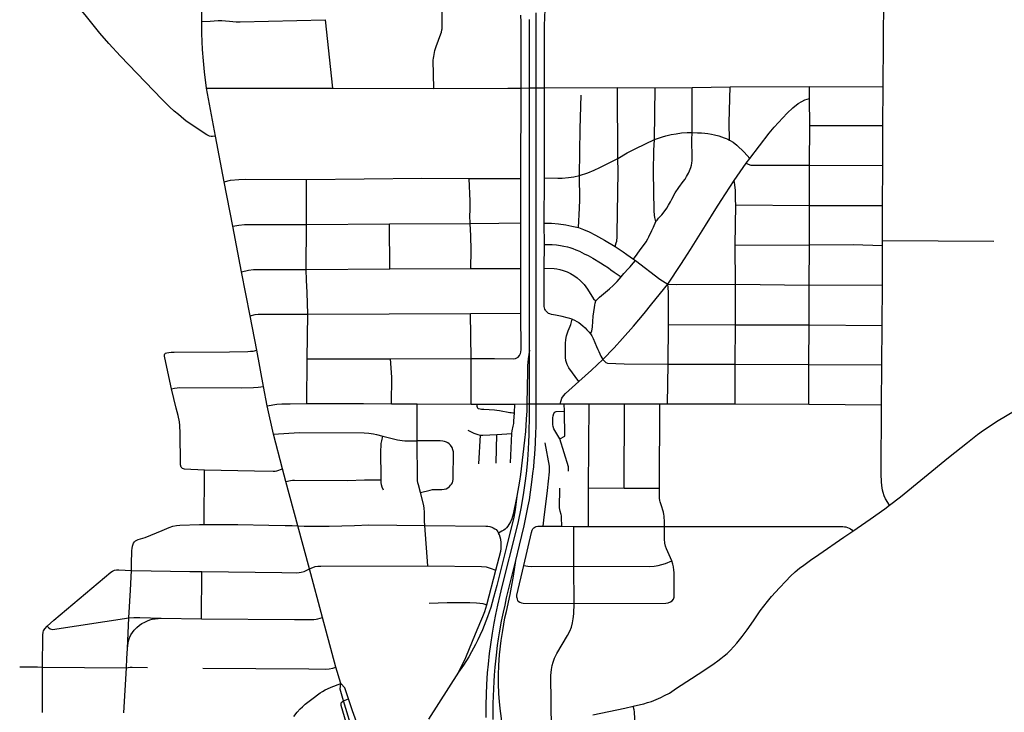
# Model space of a CAD drawing. Extents: x 1410746 to 1533160, y 578873 to 704954.
# Tile 166 of 227: x 1490071 to 1497722, y 659930 to 665312. Entities that reach past the tile are written whole.
import ezdxf

# ---------------------------------------------------------------- set-up
doc = ezdxf.new("R2010")
doc.units = 0
doc.header["$MEASUREMENT"] = 0
doc.layers.add('MC_STREETS', color=254, linetype='CONTINUOUS')

msp = doc.modelspace()

# ---------------------------------------------------------------- linework, layer by layer
at = {"layer": 'MC_STREETS'}
for p, q in [((1491485.7105, 665299.0399), (1491488.97385, 666320.74945)), ((1496781.6548, 664789.126325), (1496787.59515, 665824.489375)), ((1491523.159975, 664780.33565), (1492502.78545, 664780.290625)), ((1491592.5706, 664407.418425), (1491523.159975, 664780.33565)), ((1492502.78545, 664780.290625), (1493289.48485, 664776.896975)), ((1494717.9305, 664234.4437), (1494715.965075, 664783.9645)), ((1494715.965075, 664783.9645), (1495008.8646, 664781.953025)), ((1495004.16615, 664381.021825), (1495008.8646, 664781.953025)), ((1495008.8646, 664781.953025), (1495297.5593, 664784.766)), ((1495296.611675, 664436.54515), (1495297.5593, 664784.766)), ((1495297.5593, 664784.766), (1495591.52755, 664790.390975)), ((1495591.52755, 664790.390975), (1496208.856075, 664792.48755)), ((1496208.856075, 664792.48755), (1496781.6548, 664789.126325)), ((1496209.4537, 664699.292125), (1496208.856075, 664792.48755)), ((1496779.4211, 664490.8799), (1496781.6548, 664789.126325)), ((1496209.87895, 664490.789975), (1496209.4537, 664699.292125)), ((1496207.779225, 664181.882125), (1496209.87895, 664490.789975)), ((1496209.87895, 664490.789975), (1496779.4211, 664490.8799)), ((1496777.57675, 664180.188475), (1496779.4211, 664490.8799)), ((1491660.71475, 664052.99045), (1491592.5706, 664407.418425)), ((1495716.988175, 664197.1476), (1495744.3489, 664233.81695)), ((1495623.085175, 664061.620225), (1495716.988175, 664197.1476)), ((1496207.779225, 664181.882125), (1496777.57675, 664180.188475)), ((1496207.851725, 663868.9264), (1496207.779225, 664181.882125)), ((1496775.2099, 663867.77635), (1496777.57675, 664180.188475)), ((1491727.0549, 663707.90405), (1491660.71475, 664052.99045)), ((1492298.70205, 663721.970325), (1492300.751925, 664070.591025)), ((1493563.064025, 664078.651725), (1493965.307775, 664077.15085)), ((1493964.19365, 663733.5698), (1493965.307775, 664077.15085)), ((1494147.47225, 663732.343975), (1494148.117175, 664082.93955)), ((1495631.86455, 663561.057025), (1495634.74165, 663873.04745)), ((1495634.74165, 663873.04745), (1496207.851725, 663868.9264)), ((1496207.851725, 663868.9264), (1496775.2099, 663867.77635)), ((1496208.0535, 663562.890575), (1496207.851725, 663868.9264)), ((1496775.322, 663595.178375), (1496775.2099, 663867.77635)), ((1491794.659625, 663353.20895), (1491727.0549, 663707.90405)), ((1492298.3169, 663372.225625), (1492298.70205, 663721.970325)), ((1492298.70205, 663721.970325), (1492945.25655, 663726.830525)), ((1492945.25655, 663726.830525), (1493572.1088, 663729.656025)), ((1492946.893025, 663376.086825), (1492945.25655, 663726.830525)), ((1493965.4815, 663377.5653), (1493964.19365, 663733.5698)), ((1494148.158075, 663566.14635), (1494147.47225, 663732.343975)), ((1496775.172925, 663558.183925), (1496775.322, 663595.178375)), ((1496775.322, 663595.178375), (1497639.83345, 663592.47025)), ((1494147.345225, 663381.135325), (1494148.158075, 663566.14635)), ((1495631.86455, 663561.057025), (1496208.0535, 663562.890575)), ((1495634.4402, 663256.324475), (1495631.86455, 663561.057025)), ((1496205.526575, 663249.935525), (1496208.0535, 663562.890575)), ((1496774.6278, 663252.09045), (1496775.172925, 663558.183925)), ((1494841.82525, 663451.3826), (1494855.95285, 663440.553225)), ((1492298.3169, 663372.225625), (1492946.893025, 663376.086825)), ((1492946.893025, 663376.086825), (1493576.889475, 663378.126525)), ((1493576.889475, 663378.126525), (1493965.4815, 663377.5653)), ((1493965.57, 663031.438375), (1493965.4815, 663377.5653)), ((1494146.21625, 663107.55235), (1494147.345225, 663381.135325)), ((1491861.230125, 663012.19395), (1491794.659625, 663353.20895)), ((1495632.075725, 662940.243875), (1495634.4402, 663256.324475)), ((1495634.4402, 663256.324475), (1496205.526575, 663249.935525)), ((1496205.526575, 663249.935525), (1496774.6278, 663252.09045)), ((1496206.351925, 662941.309125), (1496205.526575, 663249.935525)), ((1496772.504825, 662936.6412), (1496774.6278, 663252.09045)), ((1491913.0574, 662744.679075), (1491861.230125, 663012.19395)), ((1492305.855, 662675.7116), (1492309.825925, 663025.20245)), ((1492309.825925, 663025.20245), (1493574.85075, 663029.141975)), ((1493574.85075, 663029.141975), (1493965.57, 663031.438375)), ((1493578.593625, 662678.951775), (1493574.85075, 663029.141975)), ((1495110.0898, 662634.659825), (1495111.654125, 662944.3062)), ((1495111.654125, 662944.3062), (1495632.075725, 662940.243875)), ((1495631.05005, 662635.1431), (1495632.075725, 662940.243875)), ((1496202.7697, 662631.789), (1496206.351925, 662941.309125)), ((1496206.351925, 662941.309125), (1496772.504825, 662936.6412)), ((1496769.361125, 662630.905425), (1496772.504825, 662936.6412)), ((1491966.115825, 662461.475875), (1491913.0574, 662744.679075)), ((1492302.924175, 662330.53445), (1492305.855, 662675.7116)), ((1492305.855, 662675.7116), (1492952.0331, 662676.122675)), ((1492952.0331, 662676.122675), (1493578.593625, 662678.951775)), ((1493579.148925, 662324.775575), (1493578.593625, 662678.951775)), ((1495104.165775, 662327.589825), (1495110.0898, 662634.659825)), ((1495110.0898, 662634.659825), (1495631.05005, 662635.1431)), ((1495629.843, 662326.311825), (1495631.05005, 662635.1431)), ((1495631.05005, 662635.1431), (1496202.7697, 662631.789)), ((1496202.450925, 662323.614325), (1496202.7697, 662631.789)), ((1496202.7697, 662631.789), (1496769.361125, 662630.905425)), ((1496768.481175, 662320.052375), (1496769.361125, 662630.905425)), ((1491995.0754, 662311.309825), (1491966.115825, 662461.475875)), ((1492042.7275, 662091.323325), (1491995.0754, 662311.309825)), ((1492961.293325, 662326.2053), (1493160.31165, 662326.457525)), ((1493159.5527, 662039.4015), (1493160.31165, 662326.457525)), ((1493160.31165, 662326.457525), (1493579.148925, 662324.775575)), ((1493579.148925, 662324.775575), (1493622.506375, 662324.932025)), ((1493622.506375, 662324.932025), (1493919.360075, 662326.00325)), ((1493916.662025, 662258.467875), (1493919.360075, 662326.00325)), ((1494270.16995, 662327.269175), (1494302.44605, 662327.23525)), ((1494303.77435, 662269.58255), (1494302.44605, 662327.23525)), ((1494302.44605, 662327.23525), (1494494.94845, 662327.0329)), ((1494491.95685, 661674.552175), (1494494.94845, 662327.0329)), ((1494494.94845, 662327.0329), (1494770.274075, 662327.8693)), ((1494768.129875, 661671.942925), (1494770.274075, 662327.8693)), ((1494770.274075, 662327.8693), (1495044.98635, 662327.176575)), ((1495042.398025, 661672.65125), (1495044.98635, 662327.176575)), ((1495044.98635, 662327.176575), (1495104.165775, 662327.589825)), ((1495104.165775, 662327.589825), (1495629.843, 662326.311825)), ((1495629.843, 662326.311825), (1496202.450925, 662323.614325)), ((1496202.450925, 662323.614325), (1496768.481175, 662320.052375)), ((1492112.11365, 661822.421725), (1492042.7275, 662091.323325)), ((1493639.486025, 661861.5563), (1493651.61815, 662084.8794)), ((1493773.352825, 661866.1724), (1493779.097825, 662089.696825)), ((1493779.097825, 662089.696825), (1493895.650825, 662096.087325)), ((1493886.1718, 661868.1689), (1493895.650825, 662096.087325)), ((1491505.1997, 661389.900175), (1491506.79745, 661813.21775)), ((1491506.79745, 661813.21775), (1491895.383675, 661806.25705)), ((1492138.63685, 661723.760225), (1492112.11365, 661822.421725)), ((1492231.398175, 661379.673975), (1492138.63685, 661723.760225)), ((1494491.95685, 661674.552175), (1494768.129875, 661671.942925)), ((1494768.129875, 661671.942925), (1495042.398025, 661672.65125)), ((1492322.102125, 661045.461125), (1492231.398175, 661379.673975)), ((1493242.7845, 661067.64655), (1493218.904625, 661382.87)), ((1494139.69185, 661376.399375), (1494282.587725, 661375.783025)), ((1494282.587725, 661375.783025), (1494377.587625, 661374.88515)), ((1494377.2202, 661065.922025), (1494377.587625, 661374.88515)), ((1494377.587625, 661374.88515), (1494491.96015, 661373.9852)), ((1494491.96015, 661373.9852), (1495081.494075, 661373.5403)), ((1496476.00565, 661291.8877), (1496545.659425, 661338.932325)), ((1494378.51975, 660777.156975), (1494377.2202, 661065.922025)), ((1491484.8608, 660655.774525), (1491486.7926, 661023.7359)), ((1491486.7926, 661023.7359), (1492108.822, 661016.134125)), ((1492424.76305, 660666.41345), (1492322.102125, 661045.461125)), ((1493700.800975, 660766.15275), (1493771.598725, 661035.520325)), ((1490907.928375, 660427.436625), (1490919.316925, 660663.767925)), ((1491169.7193, 660661.99035), (1491484.8608, 660655.774525)), ((1491484.8608, 660655.774525), (1492207.322525, 660652.3849)), ((1492528.759925, 660281.17365), (1492424.76305, 660666.41345)), ((1490247.724875, 659929.525875), (1490248.58865, 660280.6978)), ((1490248.58865, 660280.6978), (1490900.07595, 660277.156425)), ((1490881.3427, 659925.761375), (1490900.07595, 660277.156425)), ((1491494.7846, 660272.187925), (1492317.47345, 660267.603825)), ((1492566.01175, 660154.965), (1492528.759925, 660281.17365)), ((1493480.320525, 660241.5613), (1493248.126575, 659876.836375)), ((1492586.165075, 660018.628375), (1492625.033525, 660034.837775)), ((1492720.701675, 659579.410275), (1492586.165075, 660018.628375))]:
    msp.add_line(p, q, dxfattribs=at)
for points in [[(1493289.48485, 664776.896975), (1493284.286725, 664997.436825), (1493285.5101, 665011.8725), (1493288.2015, 665026.063525), (1493297.9884, 665072.306675), (1493302.637175, 665088.455075), (1493308.064575, 665104.32115), (1493343.7422, 665202.71725), (1493348.614, 665216.41385), (1493352.2846, 665232.375425), (1493353.311175, 665242.193), (1493352.389675, 665861.63505), (1492927.075125, 665862.40835)], [(1491362.956, 664525.9418), (1491347.0607, 664540.4389), (1491304.546025, 664574.3139), (1491271.125875, 664602.091675), (1491235.969625, 664635.511825), (1491176.0738, 664694.105575), (1490855.327275, 665028.30695), (1490763.7474, 665128.13335), (1490694.736975, 665207.1264), (1490589.702275, 665336.9007), (1490553.243925, 665379.86945), (1490521.993925, 665413.2896), (1490489.875875, 665443.67155), (1490449.945325, 665475.7896), (1490410.014775, 665506.17155), (1490359.66755, 665538.723625), (1490312.358525, 665565.63335), (1490240.9079, 665603.3246), (1490181.99975, 665629.895925), (1490070.951625, 665673.7637)], [(1493925.9329, 661109.3572), (1493955.69145, 661228.55315), (1493991.524775, 661379.398575), (1494013.07035, 661483.277975), (1494023.145975, 661535.8952), (1494031.54235, 661581.79535), (1494054.21255, 661738.527575), (1494058.9705, 661787.226525), (1494065.4077, 661837.044975), (1494069.5587, 661882.187025), (1494073.645075, 661935.24135), (1494078.8419, 662021.205325), (1494081.532775, 662106.9798), (1494083.59985, 662142.392925), (1494084.71935, 662184.934525), (1494084.68465, 662326.599825), (1494084.083175, 664781.73035), (1494083.940275, 665365.051225)], [(1494148.117175, 664082.93955), (1494148.58575, 664781.9584), (1494148.911625, 665268.10405), (1494153.57385, 665390.395525)], [(1491523.159975, 664780.33565), (1491507.266975, 664906.326875), (1491498.7519, 664991.374925), (1491492.53865, 665079.294375), (1491488.387075, 665142.400875), (1491486.462225, 665204.3722), (1491485.53735, 665244.8298), (1491485.7105, 665299.0399)], [(1491485.7105, 665299.0399), (1491551.00095, 665301.192975), (1491613.226625, 665304.947975), (1491641.1209, 665305.4844), (1491670.088025, 665304.41155), (1491700.128, 665301.192975), (1491728.022275, 665297.9744), (1491753.2344, 665295.828675), (1491784.34175, 665295.54685), (1492443.617625, 665309.775825), (1492502.78545, 664780.290625)], [(1493965.307775, 664077.15085), (1493966.497225, 664781.3146), (1493967.362, 665293.258525), (1493966.4896, 665348.394975)], [(1494031.735175, 662745.344975), (1494032.517325, 664781.548025), (1494032.721975, 665314.362725)], [(1493289.48485, 664776.896975), (1493863.09735, 664780.949), (1493966.497225, 664781.3146), (1494032.517325, 664781.548025), (1494084.083175, 664781.73035), (1494148.58575, 664781.9584), (1494715.965075, 664783.9645)], [(1495587.5621, 664377.2257), (1495583.824775, 664514.1736), (1495591.52755, 664790.390975)], [(1494421.256875, 664100.8157), (1494425.6676, 664463.056525), (1494433.5301, 664726.05865)], [(1495744.3489, 664233.81695), (1495894.34415, 664429.996475), (1495934.555025, 664476.973725), (1496033.784825, 664585.151), (1496079.81195, 664627.6483), (1496120.593375, 664660.041925), (1496148.1632, 664677.0163), (1496171.229625, 664688.757525), (1496189.28895, 664695.379275), (1496209.4537, 664699.292125)], [(1491592.5706, 664407.418425), (1491568.4349, 664404.175025), (1491559.320325, 664405.043075), (1491547.16755, 664408.081275), (1491525.900175, 664416.761825), (1491433.8863, 664476.223625), (1491362.956, 664525.9418)], [(1495004.16615, 664381.021825), (1495041.773675, 664393.799675), (1495067.228675, 664402.79705), (1495092.91695, 664409.239625), (1495134.12815, 664419.400025), (1495171.84085, 664426.245675), (1495214.8044, 664431.836825), (1495258.65075, 664435.368075), (1495296.611675, 664436.54515)], [(1495015.31335, 663743.65785), (1495023.320175, 663755.576675), (1495034.6519, 663769.523425), (1495048.3081, 663782.017375), (1495060.5115, 663795.383025), (1495078.800825, 663818.568875), (1495099.855575, 663847.68595), (1495113.7591, 663870.01465), (1495128.579925, 663896.333825), (1495139.393875, 663918.719925), (1495164.99455, 663965.60435), (1495193.3157, 664007.7017), (1495227.629925, 664054.7879), (1495241.4249, 664074.1183), (1495253.068425, 664092.41525), (1495267.040625, 664118.36365), (1495276.688125, 664137.991275), (1495286.002925, 664163.607), (1495290.993, 664181.2386), (1495293.98705, 664197.8722), (1495296.31575, 664218.49785), (1495297.313775, 664238.45815), (1495294.98505, 664378.84565), (1495296.611675, 664436.54515)], [(1495296.611675, 664436.54515), (1495337.234375, 664434.069175), (1495367.840175, 664432.405825), (1495395.119275, 664430.0771), (1495419.07165, 664426.7504), (1495447.34875, 664421.760325), (1495469.56875, 664417.51355), (1495503.96665, 664408.85675), (1495545.2907, 664394.970275), (1495560.6368, 664389.219325), (1495574.571825, 664383.130425), (1495587.5621, 664377.2257)], [(1494717.9305, 664234.4437), (1494791.82225, 664276.940775), (1494859.280925, 664310.8622), (1495004.16615, 664381.021825)], [(1495015.31335, 663743.65785), (1495011.1938, 663754.672125), (1495005.817525, 663774.38515), (1495003.129375, 663794.396875), (1495000.14255, 663826.057225), (1494995.11415, 664130.72765), (1494999.78, 664296.5804), (1495004.16615, 664381.021825)], [(1495587.5621, 664377.2257), (1495615.7197, 664359.774825), (1495644.7833, 664336.280775), (1495700.7632, 664282.317475), (1495744.3489, 664233.81695)], [(1494421.256875, 664100.8157), (1494485.44375, 664122.568275), (1494534.13525, 664142.0607), (1494578.6273, 664162.35985), (1494625.146225, 664185.9005), (1494717.9305, 664234.4437)], [(1494698.125075, 663550.248225), (1494707.08865, 663578.86235), (1494710.129, 663591.1927), (1494713.858, 663625.369475), (1494714.567625, 663648.308725), (1494720.45325, 664133.787825), (1494717.9305, 664234.4437)], [(1495716.988175, 664197.1476), (1495731.8094, 664188.963625), (1495751.2617, 664182.3089), (1495767.642575, 664180.773175), (1496207.779225, 664181.882125)], [(1491660.71475, 664052.99045), (1491709.7883, 664064.128775), (1491774.1443, 664070.8503), (1491826.225725, 664073.9366), (1492300.751925, 664070.591025)], [(1492300.751925, 664070.591025), (1493196.438825, 664079.506925), (1493563.064025, 664078.651725)], [(1493572.1088, 663729.656025), (1493569.5483, 663790.961825), (1493571.020875, 663830.692475), (1493570.529, 663902.753475), (1493563.064025, 664078.651725)], [(1494148.117175, 664082.93955), (1494252.036075, 664081.755375), (1494285.473675, 664081.859025), (1494334.715375, 664085.67465), (1494376.400325, 664091.088675), (1494421.256875, 664100.8157)], [(1494413.7917, 663696.23285), (1494421.52525, 663848.66315), (1494423.344075, 663913.324325), (1494421.256875, 664100.8157)], [(1495106.2639, 663257.8758), (1495208.866525, 663410.648425), (1495237.4826, 663453.469225), (1495283.8165, 663527.290925), (1495401.09185, 663713.823025), (1495481.2997, 663841.29785), (1495522.988925, 663907.191725), (1495623.085175, 664061.620225)], [(1495634.74165, 663873.04745), (1495634.063825, 663912.042775), (1495633.010025, 663945.9446), (1495632.031025, 663983.85235), (1495628.07105, 664027.645225), (1495623.085175, 664061.620225)], [(1494841.82525, 663451.3826), (1494869.5447, 663491.304775), (1494892.894375, 663522.929375), (1494911.0456, 663547.0002), (1494938.758125, 663586.558525), (1494952.0934, 663608.5332), (1494960.832575, 663625.128975), (1494984.3855, 663673.348975), (1494996.29835, 663701.242475), (1495015.31335, 663743.65785)], [(1491727.0549, 663707.90405), (1491774.1604, 663715.584625), (1491818.90575, 663719.63375), (1491895.03125, 663722.013875), (1492298.70205, 663721.970325)], [(1493572.1088, 663729.656025), (1493793.4025, 663730.969625), (1493964.19365, 663733.5698)], [(1493576.889475, 663378.126525), (1493578.1516, 663520.55405), (1493576.60765, 663633.15915), (1493572.1088, 663729.656025)], [(1494147.47225, 663732.343975), (1494202.33335, 663730.60785), (1494258.930575, 663726.093975), (1494315.5278, 663718.10785), (1494362.4028, 663708.0384), (1494413.7917, 663696.23285)], [(1494413.7917, 663696.23285), (1494452.33335, 663681.3023), (1494495.736125, 663663.24675), (1494545.0417, 663638.9412), (1494615.608525, 663600.24485), (1494698.125075, 663550.248225)], [(1494148.158075, 663566.14635), (1494182.07565, 663566.61485), (1494209.801075, 663564.854575), (1494242.041875, 663561.512525), (1494272.3168, 663557.18755), (1494299.6096, 663552.662075), (1494327.651575, 663546.7171), (1494345.9166, 663541.756225), (1494370.022175, 663534.186475), (1494392.82665, 663525.143325), (1494420.8691, 663512.37785), (1494458.5337, 663493.545575), (1494487.190025, 663478.748), (1494525.13195, 663457.909425), (1494584.30565, 663422.523175), (1494611.8283, 663405.223225), (1494645.726675, 663382.8117), (1494665.31225, 663369.6291), (1494691.5671, 663351.01775), (1494743.727025, 663314.042975)], [(1494698.125075, 663550.248225), (1494761.1092, 663507.538675), (1494788.8434, 663488.075775), (1494841.82525, 663451.3826)], [(1496208.0535, 663562.890575), (1496548.201475, 663564.0885), (1496775.172925, 663558.183925)], [(1494743.727025, 663314.042975), (1494765.2762, 663339.5075), (1494803.121275, 663379.969025), (1494814.587775, 663392.141925), (1494826.0543, 663404.3148), (1494855.95285, 663440.553225)], [(1494855.95285, 663440.553225), (1495044.149975, 663295.995975), (1495106.2639, 663257.8758)], [(1491794.659625, 663353.20895), (1491850.1114, 663365.238175), (1491888.5462, 663370.2259), (1491936.0763, 663371.692875), (1492298.3169, 663372.225625)], [(1492309.825925, 663025.20245), (1492303.858075, 663191.846075), (1492299.902675, 663287.85465), (1492298.3169, 663372.225625)], [(1494147.345225, 663381.135325), (1494224.67915, 663378.4625), (1494245.705425, 663375.789675), (1494269.2533, 663371.06045), (1494295.294975, 663362.98755), (1494324.46165, 663352.05005), (1494350.763725, 663340.070875), (1494376.8054, 663325.48755), (1494402.58665, 663306.73755), (1494429.40955, 663282.5188), (1494444.2533, 663267.93545), (1494456.7533, 663253.352125), (1494482.9278, 663217.11885), (1494530.97205, 663144.23755), (1494547.6836, 663126.329375)], [(1494547.6836, 663126.329375), (1494555.0895, 663135.9795), (1494563.3931, 663144.283075), (1494576.86655, 663156.92585), (1494654.343025, 663222.081225), (1494683.188425, 663247.0451), (1494713.8416, 663278.5329), (1494743.727025, 663314.042975)], [(1494601.306, 662673.0547), (1494690.156925, 662762.72815), (1494755.580675, 662835.4639), (1494839.69665, 662931.16745), (1494923.31165, 663030.159375), (1494984.2669, 663104.43645), (1495106.2639, 663257.8758)], [(1495106.2639, 663257.8758), (1495173.292125, 663254.594525), (1495634.4402, 663256.324475)], [(1495111.654125, 662944.3062), (1495112.158375, 663197.1377), (1495106.2639, 663257.8758)], [(1494363.494975, 662984.91905), (1494346.588575, 662990.709075), (1494325.872875, 662996.509825), (1494285.5685, 663004.914), (1494235.46, 663014.95895), (1494204.48455, 663021.0091), (1494191.20625, 663025.383125), (1494181.364675, 663029.75715), (1494172.3042, 663036.161975), (1494166.68045, 663041.160875), (1494160.556125, 663048.636525), (1494155.58915, 663056.157525), (1494152.30865, 663063.9683), (1494149.34055, 663073.185), (1494147.622175, 663082.557925), (1494146.6849, 663093.18055), (1494146.21625, 663107.55235)], [(1494506.903375, 662870.32675), (1494511.67765, 662881.932875), (1494515.77775, 662893.903625), (1494518.74705, 662907.9583), (1494520.924525, 662924.7843), (1494528.44675, 663007.33065), (1494536.5628, 663074.634625), (1494539.380025, 663093.788275), (1494542.8973, 663110.26615), (1494547.6836, 663126.329375)], [(1491861.230125, 663012.19395), (1491901.638225, 663020.7771), (1491923.439975, 663022.871025), (1491955.657, 663023.816325), (1492309.825925, 663025.20245)], [(1493954.558425, 662702.72655), (1493961.35275, 662717.241725), (1493965.05875, 662729.59505), (1493966.602925, 662748.7427), (1493965.57, 663031.438375)], [(1494416.839375, 662501.164875), (1494338.01995, 662607.762075), (1494324.8255, 662633.456525), (1494315.797725, 662664.012075), (1494313.355125, 662686.6242), (1494311.356075, 662756.00005), (1494311.978275, 662794.914875), (1494314.67015, 662826.254925), (1494321.182925, 662856.649225), (1494333.123525, 662894.6416), (1494349.651875, 662931.5468), (1494354.078975, 662944.0468), (1494363.494975, 662984.91905)], [(1494363.494975, 662984.91905), (1494382.0947, 662976.798775), (1494400.33405, 662967.347475), (1494415.920375, 662958.062), (1494432.335775, 662946.123525), (1494447.258875, 662933.687625), (1494465.340625, 662916.75305), (1494479.2277, 662902.683275), (1494496.4038, 662883.86265), (1494506.903375, 662870.32675)], [(1495632.075725, 662940.243875), (1496061.041675, 662942.30835), (1496206.351925, 662941.309125)], [(1494506.903375, 662870.32675), (1494515.772575, 662855.9058), (1494526.3706, 662834.8925), (1494553.413825, 662771.85255), (1494562.608175, 662750.6878), (1494570.4539, 662734.04665), (1494587.84315, 662697.794475), (1494601.306, 662673.0547)], [(1491250.5887, 662444.899425), (1491197.98085, 662684.660725), (1491196.47795, 662698.265825), (1491196.66855, 662707.4147), (1491199.908775, 662716.7542), (1491204.483225, 662721.13805)], [(1491204.483225, 662721.13805), (1491213.822725, 662724.568875), (1491229.4079, 662726.71405), (1491247.856175, 662727.933775), (1491270.51805, 662728.45355), (1491700.494975, 662730.917375)], [(1491700.494975, 662730.917375), (1491843.884825, 662734.236075), (1491865.487725, 662735.3803), (1491884.844475, 662737.53105), (1491913.0574, 662744.679075)], [(1492961.293325, 662326.2053), (1492961.69565, 662534.054475), (1492952.0331, 662676.122675)], [(1493578.593625, 662678.951775), (1493760.61115, 662679.8729), (1493905.179175, 662677.94355), (1493922.628275, 662679.438625), (1493934.175425, 662683.5789), (1493943.440425, 662689.446725), (1493954.558425, 662702.72655)], [(1493695.63595, 659889.68665), (1493695.3809, 659985.657875), (1493697.633275, 660070.57775), (1493701.3178, 660146.794625), (1493706.921675, 660237.40445), (1493713.08925, 660304.14745), (1493722.104075, 660387.950425), (1493730.797575, 660456.2308), (1493744.59965, 660546.07455), (1493756.83925, 660621.8558), (1493770.3809, 660690.8662), (1493786.0059, 660763.52245), (1493804.09085, 660839.7305), (1493820.1532, 660906.807175), (1493931.3519, 661348.60115), (1493946.16215, 661412.4808), (1493966.735075, 661514.0433), (1493977.996075, 661572.365475), (1493988.610075, 661639.0433), (1493999.076725, 661710.928), (1494008.141325, 661785.657875), (1494014.391325, 661835.39745), (1494018.446125, 661892.71445), (1494024.0133, 661974.53895), (1494027.41215, 662032.27245), (1494029.499625, 662086.01145), (1494030.7146, 662136.9322), (1494031.83925, 662198.6787), (1494031.814925, 662326.40905), (1494031.735175, 662745.344975)], [(1494031.735175, 662745.344975), (1494022.448825, 662677.21655), (1494017.90685, 662622.712775), (1494015.960275, 662580.537225), (1494011.7452, 662326.336625), (1494010.85175, 662272.454875), (1494007.8403, 662208.6123), (1494000.4981, 662112.95085), (1493993.385375, 662045.9944), (1493963.70695, 661777.052075), (1493954.4543, 661726.558875), (1493935.2235, 661608.5992)], [(1494416.839375, 662501.164875), (1494514.83175, 662588.6324), (1494601.306, 662673.0547)], [(1494601.306, 662673.0547), (1494615.24075, 662658.155275), (1494625.48985, 662648.3563), (1494638.93085, 662643.9776), (1494768.79205, 662638.837125), (1495110.0898, 662634.659825)], [(1491250.5887, 662444.899425), (1491273.6031, 662449.57805), (1491294.88645, 662452.116925), (1491316.569025, 662453.146975), (1491791.356575, 662450.565175)], [(1491325.30765, 661836.186), (1491320.191625, 661853.916975), (1491318.38545, 662109.6763), (1491316.583625, 662148.328775), (1491315.946475, 662159.270375), (1491311.699125, 662187.403175), (1491303.340875, 662236.01595), (1491287.830075, 662292.777975), (1491250.5887, 662444.899425)], [(1491791.356575, 662450.565175), (1491887.3231, 662452.997425), (1491923.71075, 662455.812), (1491966.115825, 662461.475875)], [(1494270.16995, 662327.269175), (1494277.3395, 662354.3848), (1494284.1704, 662371.84405), (1494295.88915, 662389.205175), (1494312.410275, 662407.2222), (1494416.839375, 662501.164875)], [(1491995.0754, 662311.309825), (1492070.184775, 662323.88795), (1492108.997275, 662326.76295), (1492172.966025, 662328.559825), (1492302.924175, 662330.53445)], [(1492302.924175, 662330.53445), (1492743.68775, 662329.111425), (1492961.293325, 662326.2053)], [(1493622.506375, 662324.932025), (1493623.1163, 662308.92955), (1493624.925175, 662301.49315), (1493627.939925, 662296.066575), (1493633.768475, 662291.8459), (1493649.379075, 662287.773575), (1493660.70035, 662286.419325), (1493677.784, 662285.414425), (1493761.393425, 662280.791775), (1493778.276075, 662279.1839), (1493799.178425, 662276.5711), (1493880.571825, 662259.797525), (1493891.20895, 662258.847775), (1493902.6071, 662258.600475), (1493916.662025, 662258.467875)], [(1493919.360075, 662326.00325), (1494011.7452, 662326.336625), (1494031.814925, 662326.40905), (1494084.68465, 662326.599825), (1494270.16995, 662327.269175)], [(1496830.606475, 661538.7214), (1496799.3519, 661590.17125), (1496789.01385, 661613.25155), (1496779.8779, 661637.29355), (1496774.829075, 661657.729225), (1496769.78025, 661693.07095), (1496767.135625, 661722.16175), (1496765.212275, 661780.583775), (1496768.481175, 662320.052375)], [(1497435.722325, 662027.2282), (1497513.63225, 662088.605475), (1497559.992825, 662121.610175), (1497612.1476, 662157.520025), (1497662.2032, 662189.347925), (1497884.002875, 662322.411)], [(1493895.650825, 662096.087325), (1493898.376825, 662117.2229), (1493905.90505, 662154.0276), (1493909.52975, 662174.93935), (1493911.48055, 662192.22645), (1493916.662025, 662258.467875)], [(1494269.07225, 662055.5908), (1494236.172275, 662106.321325), (1494222.337, 662132.811425), (1494216.944225, 662150.08075), (1494214.000825, 662165.68075), (1494214.000825, 662218.661825), (1494215.1782, 662232.790125), (1494220.4763, 662252.8052), (1494228.129125, 662262.81275), (1494239.60835, 662268.11085), (1494303.77435, 662269.58255)], [(1494269.07225, 662055.5908), (1494307.907775, 662076.39175), (1494303.77435, 662269.58255)], [(1492042.7275, 662091.323325), (1492241.9233, 662104.7055), (1492748.2074, 662101.0336), (1492784.141375, 662099.26655), (1492819.755875, 662094.5833), (1492844.83195, 662089.340125), (1492893.160375, 662077.03005)], [(1492878.7839, 661736.810575), (1492878.114725, 661972.1665), (1492879.026575, 661994.051075), (1492881.07825, 662017.9873), (1492885.181625, 662038.960025), (1492893.160375, 662077.03005)], [(1492893.160375, 662077.03005), (1493005.7374, 662048.477925), (1493042.16515, 662043.05865), (1493064.60275, 662040.816525), (1493159.5527, 662039.4015)], [(1493553.039125, 662121.7363), (1493599.478175, 662098.262925), (1493629.869925, 662088.225275), (1493651.61815, 662084.8794)], [(1493651.61815, 662084.8794), (1493671.104575, 662083.77565), (1493779.097825, 662089.696825)], [(1493185.465375, 661637.7947), (1493259.515575, 661657.6947), (1493278.109325, 661660.6461), (1493297.883625, 661662.712075), (1493351.8298, 661662.176475), (1493369.727375, 661663.9369), (1493384.690925, 661668.044525), (1493398.77425, 661675.673), (1493410.21695, 661685.0619), (1493419.89925, 661694.450775), (1493426.354125, 661703.252875), (1493433.102375, 661714.695575), (1493437.210025, 661725.551475), (1493439.55725, 661738.1678), (1493440.536525, 661753.743775), (1493442.51735, 661940.44155), (1493440.939875, 661955.438725), (1493437.815125, 661970.437425), (1493431.87815, 661987.62345), (1493419.6917, 662005.12195), (1493408.353375, 662015.794925), (1493397.829125, 662024.007175), (1493387.194475, 662029.494875), (1493373.3013, 662034.667925), (1493359.696825, 662037.93165), (1493337.81645, 662039.745275), (1493159.5527, 662039.4015)], [(1493185.465375, 661637.7947), (1493168.867325, 661696.7621), (1493164.9746, 661713.95825), (1493162.47265, 661730.3995), (1493161.074025, 661745.72755), (1493159.5527, 662039.4015)], [(1494139.69185, 661376.399375), (1494143.334925, 661424.59665), (1494171.50705, 661653.582725), (1494188.091725, 661800.14835), (1494189.004625, 661824.56855), (1494187.482275, 661843.104125), (1494154.162075, 662023.699575)], [(1494335.336575, 661804.990925), (1494334.614775, 661837.4724), (1494269.07225, 662055.5908)], [(1496830.606475, 661538.7214), (1496916.64485, 661605.55475), (1497289.161025, 661909.66745), (1497435.722325, 662027.2282)], [(1491325.30765, 661836.186), (1491334.51455, 661827.6149), (1491348.039, 661823.000475), (1491506.79745, 661813.21775)], [(1491895.383675, 661806.25705), (1492040.146, 661804.01055), (1492055.164225, 661804.746125), (1492068.05005, 661807.323275), (1492112.11365, 661822.421725)], [(1492138.63685, 661723.760225), (1492176.29095, 661732.585525), (1492189.696925, 661733.97225), (1492205.926725, 661734.5286), (1492617.418625, 661731.285225), (1492750.92, 661736.29385), (1492878.7839, 661736.810575)], [(1492897.70545, 661657.6362), (1492887.636875, 661680.8642), (1492882.084025, 661699.0546), (1492879.403325, 661717.053525), (1492878.7839, 661736.810575)], [(1493218.904625, 661382.87), (1493216.44235, 661416.433925), (1493216.382325, 661488.20675), (1493214.35245, 661514.84055), (1493211.678575, 661537.11445), (1493185.465375, 661637.7947)], [(1493935.2235, 661608.5992), (1493923.079225, 661523.9883), (1493917.8624, 661489.15475), (1493910.2235, 661447.8353), (1493853.502325, 661216.566925), (1493777.510525, 660916.0539), (1493753.3617, 660821.433075), (1493730.7858, 660743.671675), (1493706.537625, 660671.345225), (1493679.781025, 660604.03565), (1493666.402725, 660570.589875), (1493647.14195, 660526.703425), (1493632.208575, 660494.55815), (1493613.307575, 660456.8743), (1493582.38585, 660400.038325), (1493560.21245, 660361.5539), (1493519.167525, 660296.1723), (1493480.320525, 660241.5613)], [(1493935.2235, 661608.5992), (1493905.3624, 661470.751975), (1493900.501275, 661452.001975), (1493894.32305, 661432.8437), (1493884.48865, 661411.61035), (1493871.748625, 661389.03595), (1493863.2553, 661376.51945), (1493852.750375, 661363.332425), (1493843.363, 661354.615575), (1493832.858075, 661346.56925), (1493818.549075, 661337.0302), (1493792.41955, 661322.217575)], [(1494282.587725, 661375.783025), (1494282.0432, 661443.29845), (1494280.9705, 661457.5418), (1494278.4552, 661468.541325), (1494270.6408, 661493.2186), (1494267.78695, 661506.16685), (1494266.9561, 661517.9267), (1494268.999825, 661671.674225)], [(1494491.96015, 661373.9852), (1494491.608775, 661445.399075), (1494491.6091, 661550.688575), (1494491.95685, 661674.552175)], [(1495081.494075, 661373.5403), (1495081.2339, 661419.8145), (1495079.695525, 661442.795425), (1495078.268675, 661456.66645), (1495076.23195, 661467.99845), (1495072.6122, 661484.82485), (1495068.396325, 661499.8409), (1495059.897, 661526.23095), (1495051.91835, 661550.425125), (1495048.271375, 661565.79485), (1495045.93345, 661576.039575), (1495043.204125, 661595.39945), (1495041.844875, 661612.912525), (1495042.398025, 661672.65125)], [(1496545.659425, 661338.932325), (1496679.244175, 661430.237475), (1496793.258975, 661511.4535), (1496830.606475, 661538.7214)], [(1490963.704075, 661255.45195), (1490972.0013, 661263.310875), (1490991.8359, 661272.04575), (1491046.38665, 661288.87085), (1491178.9123, 661342.8468), (1491232.729775, 661365.5154), (1491261.594225, 661376.26635), (1491288.972125, 661382.67315), (1491314.5961, 661385.470075), (1491468.64795, 661388.766), (1491505.1997, 661389.900175)], [(1491505.1997, 661389.900175), (1491767.08435, 661389.348675), (1492008.203775, 661384.599)], [(1492008.203775, 661384.599), (1492133.71715, 661382.934975), (1492187.6458, 661381.624825), (1492231.398175, 661379.673975)], [(1492231.398175, 661379.673975), (1492280.26515, 661377.11465), (1492335.51285, 661375.813925), (1492474.982875, 661377.1466), (1492673.137625, 661381.4394), (1492783.647975, 661386.713225), (1493218.904625, 661382.87)], [(1493218.904625, 661382.87), (1493692.30295, 661378.011425), (1493709.997625, 661376.734775), (1493725.167275, 661374.1709), (1493740.123275, 661369.256775), (1493751.23345, 661364.342675), (1493762.770925, 661357.291975), (1493772.59915, 661349.600325), (1493780.2908, 661341.05405), (1493786.914175, 661332.08045), (1493792.41955, 661322.217575)], [(1493987.811225, 661071.9146), (1494047.973175, 661328.73035), (1494053.068625, 661345.7582), (1494058.5629, 661356.4191), (1494065.314775, 661364.159075), (1494073.5488, 661370.252225), (1494083.75895, 661374.369225), (1494097.4274, 661376.3454), (1494139.69185, 661376.399375)], [(1495081.494075, 661373.5403), (1496466.53885, 661373.241), (1496480.11285, 661372.451825), (1496491.0036, 661371.031275), (1496503.7884, 661367.401025), (1496516.644425, 661362.460925), (1496528.05975, 661356.783775), (1496537.5724, 661348.833625), (1496545.659425, 661338.932325)], [(1495138.619275, 661106.882375), (1495097.360175, 661199.826425), (1495090.414375, 661220.907525), (1495084.685675, 661243.417525), (1495082.200425, 661275.8886), (1495081.494075, 661373.5403)], [(1493771.598725, 661035.520325), (1493809.17805, 661181.63945), (1493811.91205, 661200.254), (1493813.40765, 661225.038225), (1493812.339375, 661250.249775), (1493810.2028, 661272.25645), (1493805.716, 661291.9129), (1493799.49795, 661310.062425), (1493792.41955, 661322.217575)], [(1490939.27565, 661032.581025), (1490940.454775, 661080.285325), (1490943.5942, 661187.3376), (1490944.457725, 661203.351675), (1490947.3081, 661220.4212), (1490951.56335, 661237.464475), (1490956.21525, 661245.75645), (1490963.704075, 661255.45195)], [(1495772.249475, 660641.60585), (1495825.6609, 660717.62885), (1495881.438275, 660792.615275), (1495913.8264, 660830.84355), (1495974.1242, 660897.60805), (1496023.351575, 660950.296725), (1496061.425875, 660987.60185), (1496097.192625, 661021.061075), (1496131.03645, 661050.674425), (1496163.341925, 661074.903525), (1496216.0306, 661112.977825), (1496281.7953, 661157.590125), (1496476.00565, 661291.8877)], [(1492322.102125, 661045.461125), (1492367.74805, 661062.133975), (1492388.895775, 661066.01825), (1492410.47465, 661067.163225), (1493242.7845, 661067.64655)], [(1493242.7845, 661067.64655), (1493658.4151, 661063.2197), (1493695.34035, 661059.89985), (1493726.9397, 661051.65775), (1493771.598725, 661035.520325)], [(1493750.978675, 659873.713575), (1493750.236225, 659969.18025), (1493750.240175, 659999.41905), (1493752.43405, 660056.576725), (1493757.0958, 660170.5227), (1493760.51015, 660217.820825), (1493765.56175, 660280.9624), (1493775.457575, 660373.1499), (1493784.832575, 660449.19155), (1493792.12425, 660500.75405), (1493799.93675, 660547.62905), (1493816.082575, 660638.7749), (1493830.82605, 660709.666725), (1493842.190275, 660763.586375), (1493854.951975, 660819.95115), (1493925.9329, 661109.3572)], [(1493844.73225, 659640.896975), (1493815.069475, 659882.087), (1493804.62425, 659961.170725), (1493798.895075, 660013.25405), (1493794.8954, 660073.494725), (1493792.12425, 660153.358225), (1493792.267325, 660217.95535), (1493794.728425, 660296.06655), (1493800.457575, 660377.31655), (1493812.957575, 660488.7749), (1493824.333025, 660567.038925), (1493842.05765, 660664.712875), (1493852.540925, 660714.295725), (1493882.228425, 660847.108225), (1493908.37825, 660987.686), (1493925.9329, 661109.3572)], [(1493933.669925, 660821.544025), (1493933.41945, 660831.929875), (1493934.8318, 660841.3927), (1493987.811225, 661071.9146)], [(1493987.811225, 661071.9146), (1494020.8561, 661065.8316), (1494050.049925, 661064.1925), (1494377.2202, 661065.922025)], [(1494377.2202, 661065.922025), (1494965.573375, 661064.5721), (1495001.871525, 661067.173125), (1495033.639475, 661071.326275), (1495061.8947, 661078.0537), (1495089.6117, 661086.9339), (1495138.619275, 661106.882375)], [(1495141.860475, 660797.26365), (1495150.308175, 660810.5386), (1495155.61815, 660825.744475), (1495157.349225, 660845.6772), (1495157.926975, 660876.63415), (1495156.165, 661015.493325), (1495155.2608, 661036.160475), (1495152.5187, 661061.47725), (1495147.413225, 661081.21575), (1495138.619275, 661106.882375)], [(1490285.626375, 660598.96245), (1490336.542175, 660646.723175), (1490780.018175, 661018.577525), (1490793.143575, 661027.892325), (1490806.6924, 661034.66675), (1490823.205025, 661036.78375), (1490840.141025, 661036.78375), (1490939.27565, 661032.581025)], [(1490919.316925, 660663.767925), (1490931.595525, 660878.431975), (1490939.27565, 661032.581025)], [(1490939.27565, 661032.581025), (1491092.93905, 661030.0528), (1491393.517525, 661024.761475), (1491486.7926, 661023.7359)], [(1492108.822, 661016.134125), (1492223.805475, 661015.113875), (1492241.5188, 661016.0449), (1492258.827725, 661018.83025), (1492280.513625, 661025.59465), (1492322.102125, 661045.461125)], [(1493252.207125, 660777.75345), (1493392.6563, 660783.8866), (1493417.495575, 660784.193275), (1493568.18935, 660782.479475), (1493619.889575, 660781.43335), (1493645.648825, 660779.5934), (1493669.228525, 660775.851875), (1493700.800975, 660766.15275)], [(1493480.320525, 660241.5613), (1493512.974525, 660302.3653), (1493537.218475, 660355.7009), (1493611.916475, 660540.400475), (1493654.84855, 660637.9176), (1493670.181425, 660675.943125), (1493684.287675, 660714.582), (1493700.800975, 660766.15275)], [(1493933.669925, 660821.544025), (1493935.98685, 660810.20645), (1493940.198775, 660800.151775), (1493945.4245, 660793.513675), (1493957.00585, 660785.463225), (1493970.28205, 660780.378725), (1493982.42835, 660778.401425), (1494378.51975, 660777.156975)], [(1494203.359675, 659797.653925), (1494198.01355, 660215.83035), (1494202.550625, 660263.1075), (1494208.743175, 660293.064875), (1494217.00715, 660321.005), (1494228.0258, 660351.699775), (1494245.60565, 660386.5367), (1494328.813525, 660527.45035), (1494345.652875, 660559.9809), (1494358.2824, 660593.085525), (1494367.467475, 660626.572875), (1494372.6341, 660656.041725), (1494376.078525, 660694.31295), (1494378.51975, 660777.156975)], [(1494378.51975, 660777.156975), (1495092.863825, 660779.16145), (1495111.2074, 660781.09235), (1495129.309625, 660788.5746), (1495141.860475, 660797.26365)], [(1490285.626375, 660598.96245), (1490297.752975, 660586.346675), (1490308.283475, 660578.4976), (1490325.3438, 660574.168225), (1490919.316925, 660663.767925)], [(1490907.928375, 660427.436625), (1490915.105125, 660471.127625), (1490919.692625, 660493.30055), (1490924.534975, 660510.37625), (1490933.709975, 660531.27485), (1490946.4702, 660550.252525), (1490961.39205, 660569.66255), (1490980.349575, 660589.8929), (1491000.73845, 660606.71375), (1491020.617625, 660619.966525), (1491042.280825, 660631.690125), (1491064.7086, 660641.884575), (1491081.529425, 660648.2561), (1491101.66345, 660653.86305), (1491123.836375, 660657.685975), (1491169.7193, 660661.99035)], [(1490919.316925, 660663.767925), (1490957.422975, 660665.884925), (1491004.420425, 660666.308325), (1491169.7193, 660661.99035)], [(1492207.322525, 660652.3849), (1492357.6215, 660652.423925), (1492375.542125, 660653.2036), (1492388.712775, 660655.57865), (1492424.76305, 660666.41345)], [(1495016.588, 660029.466075), (1495053.121925, 660045.49145), (1495082.84885, 660059.809475), (1495119.2575, 660080.40015), (1495176.0759, 660117.40995), (1495292.144575, 660193.20965), (1495394.854425, 660260.971575), (1495466.480675, 660309.398), (1495497.083675, 660330.805575), (1495520.126725, 660348.1667), (1495546.084025, 660368.81365), (1495567.6936, 660387.254725), (1495592.523475, 660411.1147), (1495620.457075, 660440.60015), (1495644.12305, 660467.9518), (1495685.053525, 660518.581475), (1495722.98765, 660570.7075), (1495772.249475, 660641.60585)], [(1490248.58865, 660280.6978), (1490250.297025, 660528.5853), (1490253.011275, 660553.308025), (1490256.314075, 660564.53995), (1490265.845225, 660578.204625), (1490285.626375, 660598.96245)], [(1490900.07595, 660277.156425), (1490903.45355, 660348.9873), (1490907.928375, 660427.436625)], [(1490072.725775, 660284.2274), (1490193.029675, 660283.953225), (1490210.371725, 660283.267), (1490248.58865, 660280.6978)], [(1490900.07595, 660277.156425), (1490914.730425, 660279.240325), (1490929.317675, 660280.85365), (1490945.5547, 660281.67775), (1491063.3149, 660279.08645)], [(1492317.47345, 660267.603825), (1492445.943225, 660266.626825), (1492475.8349, 660268.922475), (1492503.76755, 660273.3329), (1492528.759925, 660281.17365)], [(1492384.7343, 660065.1405), (1492407.0997, 660080.5431), (1492423.88995, 660091.035525), (1492445.66655, 660103.8615), (1492463.093675, 660113.087625), (1492492.006425, 660125.3388), (1492566.01175, 660154.965)], [(1492586.165075, 660018.628375), (1492561.3856, 660111.320725), (1492566.01175, 660154.965)], [(1492625.033525, 660034.837775), (1492597.83585, 660121.1029), (1492566.01175, 660154.965)], [(1492290.52775, 659993.372825), (1492361.70765, 660047.987975), (1492384.7343, 660065.1405)], [(1492693.1047, 659566.957975), (1492638.030775, 659744.1693), (1492568.929225, 659983.8915), (1492568.3989, 659994.233), (1492570.25505, 660004.574525), (1492576.088725, 660012.529525), (1492586.165075, 660018.628375)], [(1492761.963175, 659671.41145), (1492687.2203, 659857.360775), (1492656.434325, 659941.1996), (1492625.033525, 660034.837775)], [(1494838.993625, 659977.56255), (1494894.9145, 659990.6038), (1494920.4482, 659997.432575), (1494950.435475, 660006.042775), (1494979.828925, 660015.5437), (1495016.588, 660029.466075)], [(1492200.7918, 659898.055725), (1492228.361325, 659932.75045), (1492250.413425, 659956.2727), (1492268.54515, 659973.914375), (1492290.52775, 659993.372825)], [(1494525.3757, 659910.981425), (1494772.134175, 659962.0435), (1494838.993625, 659977.56255)], [(1494866.3044, 659314.244575), (1494853.824025, 659335.046075), (1494851.377275, 659342.77685), (1494849.56965, 659352.41755), (1494848.946725, 659363.256425), (1494850.15395, 659898.49735), (1494849.5719, 659915.377), (1494847.705375, 659934.36345), (1494844.8434, 659950.78875), (1494838.993625, 659977.56255)]]:
    msp.add_lwpolyline(points, dxfattribs=at)

doc.saveas('drawing.dxf')
